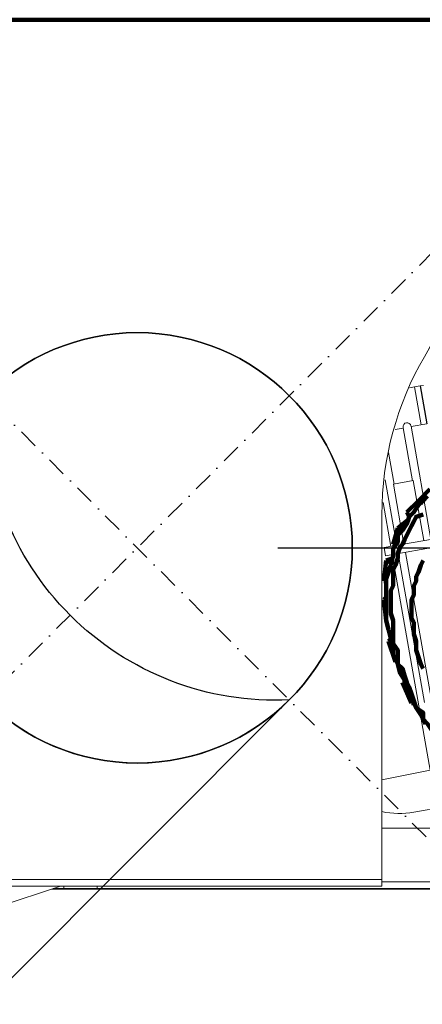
# Model space of a CAD drawing. Header units: millimetres. Extents: x -41881 to 54113, y -9946 to 101810.
# Tile 95 of 105: x -5117 to -5014, y 91896 to 92148. Entities that reach past the tile are written whole.
import ezdxf

# ---------------------------------------------------------------- set-up
doc = ezdxf.new("R2010")
doc.units = ezdxf.units.MM
doc.linetypes.add('DASHDOT', pattern=[1, 0.5, -0.25, 0, -0.25])
doc.linetypes.add('DASHED', pattern=[19.05, 12.7, -6.35])
for name, color, linetype, lineweight in [('CERNA', 7, 'Continuous', 15), ('MODRA', 4, 'Continuous', 25), ('P', 250, 'Continuous', 100), ('UT-kotle', 1, 'Continuous', 50)]:
    doc.layers.add(name, color=color, linetype=linetype, lineweight=lineweight)
doc.layers.add('UT-komin', color=2, linetype='Continuous')

# ---------------------------------------------------------------- blocks, each defined once
blk = doc.blocks.new('CONDENSINOX_50')
at = {"layer": 'CERNA'}
for p, q in [((-74.8, 41.14), (-76.09, 40.91)), ((-74.8, 41.14), (-73.36, 41.39)), ((-73.09, 31.44), (-74.8, 41.14)), ((-71.66, 31.7), (-73.36, 41.39)), ((-73.34, 41.39), (-72.5, 41.53)), ((-71.63, 31.7), (-73.33, 41.39)), ((-77.73, 30.62), (-79.81, 30.26)), ((-75.35, 17.14), (-77.75, 30.7)), ((-70.62, 2.17), (-75.71, 31.06)), ((-71.66, 31.7), (-75.7, 30.98)), ((-80.07, 16.31), (-81.5, 24.4)), ((-79.39, 0.63), (-82.35, 17.38)), ((-80.24, 16.27), (-75.17, 17.17)), ((-77.53, 0.96), (-80.24, 16.27)), ((-72.48, 1.85), (-75.18, 17.17)), ((-82.89, 11.59), (-80.91, 0.37)), ((-83.18, -86.45), (-83.18, 8.46)), ((-82.6, 0.06), (-67.74, 2.68)), ((-82.6, 0.06), (-82.23, -2.05)), ((-82.23, -2.04), (-67.88, 0.49)), ((-80.54, -1.74), (-70.82, -56.83)), ((-72.31, -39.57), (-79.02, -1.48)), ((-70.58, -38.44), (-77.16, -1.16)), ((-83.18, -59.28), (-70.82, -56.83)), ((-75.02, -67.57), (-56.21, -64.25)), ((29.02, -71.66), (-83.18, -71.66)), ((-83.18, -84.74), (-282.03, -84.74)), ((-83.18, -85.35), (36.92, -85.35)), ((-83.18, -86.45), (-282.03, -86.45)), ((-182.72, -92.19), (-165.44, -86.45)), ((-167.59, -87.24), (-55.79, -87.39)), ((-156.02, -87.07), (-167.28, -87.07)), ((-164.58, -87.07), (-164.58, -86.45)), ((-156.01, -86.45), (-156.01, -87.07)), ((-156.01, -87.07), (37.41, -87.07))]:
    blk.add_line(p, q, dxfattribs=at)
for points in [[(67.17, 48.4), (45.11, 86.99), (-4.05, 100.39), (-42.65, 78.34), (-67.72, 64), (-83.18, 37.34), (-83.18, 8.47)], [(-75.73, 31.15), (-75.84, 31.71), (-76.36, 32.08), (-76.92, 31.98), (-77.49, 31.89), (-77.86, 31.35), (-77.75, 30.79)]]:
    blk.add_open_spline(points, degree=3, knots=[0, 0, 0, 0, 1, 1, 1, 2, 2, 2, 2], dxfattribs=at)
blk.add_open_spline([(-83.19, -67.43), (-80.51, -67.99), (-77.73, -68.04), (-75.02, -67.57)], degree=3, dxfattribs=at)
at = {"layer": 'MODRA'}
blk.add_line((-109.77, 0), (116.95, 0), dxfattribs=at)
blk = doc.blocks.new('*U94', base_point=(0, 55))
at = {"color": 40, "linetype": 'DASHDOT', "lineweight": 25, "ltscale": 10}
for p, q in [((110, 210), (110, -100)), ((0, 55), (265, 55))]:
    blk.add_line(p, q, dxfattribs=at)
at = {"color": 0, "linetype": 'ByBlock', "lineweight": -2, "ltscale": 10}
blk.add_line((110, 110), (0, 110), dxfattribs=at)
blk.add_circle((110, 55), 55, dxfattribs=at)
blk.add_arc((110, 55), 55, 90, 270, dxfattribs=at)
at = {"color": 0, "linetype": 'DASHED', "lineweight": -2, "ltscale": 10}
blk.add_arc((160, 55), 74.33, 132.2737, 227.7263, dxfattribs=at)

msp = doc.modelspace()

# ---------------------------------------------------------------- linework, layer by layer
at = {"layer": 'P', "color": 2, "linetype": 'Continuous'}
for points in [[(-4873.412, 92148.026), (-5405.77, 92148.026)], [(-5012.232, 92028.029), (-5015.173, 92025.087)], [(-5015.173, 92023.911), (-5013.997, 92025.087), (-5012.82, 92026.264)], [(-5018.114, 92022.146), (-5015.173, 92025.087)], [(-5017.526, 92020.97), (-5016.35, 92022.146), (-5015.173, 92023.911)], [(-5015.173, 92025.087), (-5013.997, 92024.499)], [(-5013.997, 92021.558), (-5015.761, 92020.97), (-5016.35, 92019.793), (-5016.938, 92018.617), (-5017.526, 92017.441), (-5018.114, 92016.264), (-5018.702, 92015.088), (-5019.291, 92013.911), (-5019.879, 92013.323), (-5020.467, 92011.558), (-5020.467, 92010.382), (-5021.055, 92008.617), (-5021.644, 92007.441), (-5021.644, 92006.264), (-5021.644, 92003.323), (-5022.232, 92002.147), (-5022.232, 91996.265), (-5021.644, 91994.5), (-5021.644, 91991.559), (-5021.644, 91989.794), (-5021.644, 91988.618), (-5020.467, 91986.853), (-5020.467, 91985.088)], [(-5019.291, 92017.441), (-5018.114, 92019.205), (-5017.526, 92020.97)], [(-5018.114, 92022.146), (-5017.526, 92020.97)], [(-5021.644, 92013.911), (-5020.467, 92018.029)], [(-5017.526, 92020.382), (-5020.467, 92018.029)], [(-5020.467, 92018.029), (-5019.291, 92017.441)], [(-5021.644, 92012.735), (-5020.467, 92014.499), (-5020.467, 92016.264)], [(-5020.467, 92016.264), (-5019.291, 92017.441)], [(-5021.644, 92013.911), (-5021.055, 92013.323)], [(-5022.232, 92008.617), (-5021.644, 92010.97), (-5021.644, 92012.735)], [(-5023.996, 92004.5), (-5023.408, 92009.794)], [(-5021.644, 92010.382), (-5023.408, 92009.794)], [(-5023.408, 92009.794), (-5022.232, 92009.205)], [(-5023.408, 92002.735), (-5023.408, 92005.088), (-5022.82, 92006.853), (-5022.232, 92008.617)], [(-5013.997, 92009.794), (-5014.585, 92008.617), (-5015.173, 92006.853), (-5015.761, 92005.676), (-5015.761, 92004.5), (-5016.35, 92003.323), (-5016.35, 92000.97), (-5016.938, 91999.794), (-5016.938, 91995.088), (-5016.35, 91993.912), (-5016.35, 91990.971), (-5015.761, 91989.206), (-5015.761, 91988.029), (-5015.761, 91986.853), (-5015.173, 91985.088), (-5014.585, 91983.324), (-5013.997, 91982.147)], [(-5023.996, 92004.5), (-5023.408, 92004.5)], [(-5023.408, 92000.382), (-5023.996, 91999.794)], [(-5023.408, 91998.617), (-5023.408, 92002.735)], [(-5023.996, 91999.794), (-5023.408, 91999.794)], [(-5023.408, 91994.5), (-5023.996, 91999.794)], [(-5022.82, 91992.147), (-5023.408, 91994.5), (-5023.408, 91998.617)], [(-5023.408, 91994.5), (-5023.408, 91994.5)], [(-5021.644, 91988.029), (-5022.232, 91989.794), (-5022.82, 91992.147)], [(-5022.232, 91989.794), (-5022.82, 91989.206)], [(-5022.82, 91989.206), (-5021.644, 91989.206)], [(-5021.055, 91983.912), (-5022.82, 91989.206)], [(-5020.467, 91983.324), (-5021.644, 91985.677), (-5021.644, 91988.029)], [(-5021.055, 91983.912), (-5020.467, 91983.912)], [(-5020.467, 91985.088), (-5020.467, 91983.324), (-5019.291, 91982.147), (-5018.702, 91980.383), (-5018.114, 91978.618), (-5017.526, 91977.441), (-5016.938, 91975.677), (-5016.35, 91973.912)], [(-5018.702, 91979.206), (-5019.879, 91980.971), (-5020.467, 91983.324)], [(-5019.291, 91978.618), (-5018.702, 91978.618)], [(-5016.938, 91973.324), (-5019.291, 91978.618)], [(-5018.702, 91978.618), (-5019.291, 91978.618)], [(-5018.114, 91976.853), (-5018.702, 91979.206)], [(-5015.761, 91972.147), (-5016.938, 91974.5), (-5018.114, 91976.853)], [(-5016.938, 91973.324), (-5016.35, 91973.324)], [(-5016.35, 91973.912), (-5015.761, 91972.147), (-5013.997, 91970.971), (-5013.997, 91969.206), (-5012.82, 91968.03), (-5011.644, 91966.265), (-5011.056, 91964.501), (-5009.879, 91963.324), (-5008.703, 91962.148), (-5007.526, 91960.383), (-5006.938, 91959.207), (-5005.173, 91957.442), (-5003.997, 91956.265)], [(-5013.408, 91968.03), (-5014.585, 91970.383), (-5015.761, 91972.147)]]:
    msp.add_lwpolyline(points, dxfattribs=at)
at = {"layer": 'UT-komin', "ltscale": 10}
msp.add_circle((-5087.096, 92013.029), 55, dxfattribs=at)

# ---------------------------------------------------------------- block references
at = {"layer": 'UT-komin', "ltscale": 10, "xscale": -1, "rotation": 224.999999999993}
msp.add_blockref('*U94', (-5164.878, 91935.247), dxfattribs=at)
at = {"layer": 'UT-kotle', "ltscale": 10}
msp.add_blockref('CONDENSINOX_50', (-4941.35, 92013.03), dxfattribs=at)

doc.saveas('drawing.dxf')
